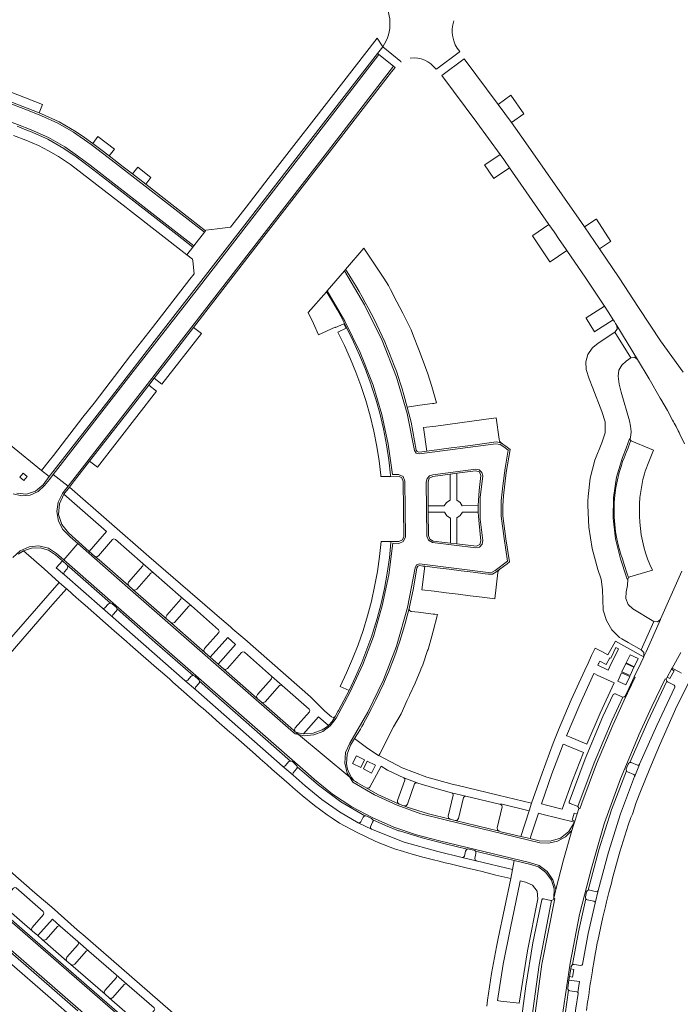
# Model space of a CAD drawing. Header units: metres. Extents: x 166325 to 190320, y 381923 to 404576.
# Tile 136 of 256: x 167392 to 167525, y 387006 to 387204. Entities that reach past the tile are written whole.
import ezdxf

# ---------------------------------------------------------------- set-up
doc = ezdxf.new("R2010")
doc.units = ezdxf.units.M
for name, color, linetype, lineweight in [('B-WE-VH-VERHARDING_ASFALT-GV', 8, 'Continuous', 18), ('B-WE-VH-VERHARDING_BETONSTRAATSTEEN-GV', 8, 'Continuous', 18), ('B-WE-VH-VERHARDING_STRAATBAKSTEEN-GV', 8, 'Continuous', 18)]:
    doc.layers.add(name, color=color, linetype=linetype, lineweight=lineweight)

msp = doc.modelspace()

# ---------------------------------------------------------------- linework, layer by layer
at = {"layer": 'B-WE-VH-VERHARDING_ASFALT-GV', "flags": 128}
for points in [[(167525.609, 387133.073), (167521.086, 387139.399), (167516.781, 387145.875), (167516.655, 387146.071), (167512.808, 387151.981), (167508.84, 387157.811), (167505.839, 387162.215), (167505.229, 387163.099), (167494.078, 387179.1), (167491.156, 387183.165), (167488.519, 387186.78), (167481.701, 387195.935), (167477.204, 387192.579), (167484.228, 387183.19), (167488.877, 387176.78), (167489.648, 387175.717), (167489.777, 387175.521), (167490.791, 387174.085), (167494.759, 387168.42), (167498.694, 387162.732), (167499.734, 387161.216), (167500.771, 387159.699), (167502.039, 387157.862), (167502.159, 387157.691), (167502.279, 387157.519), (167506.098, 387151.952), (167509.828, 387146.325), (167510.714, 387144.96), (167511.594, 387143.591), (167511.826, 387143.229), (167512.057, 387142.867), (167512.322, 387142.458), (167514.432, 387139.061), (167516.508, 387135.643), (167518.804, 387131.768), (167521.057, 387127.867), (167521.182, 387127.661), (167522.48, 387125.389), (167523.528, 387123.461), (167523.729, 387123.09), (167523.867, 387122.828), (167524.219, 387122.155), (167524.566, 387121.479), (167524.646, 387121.323), (167524.818, 387120.984), (167524.988, 387120.644), (167525.932, 387118.716)], [(167525.357, 387093.135), (167521.12, 387083.532), (167521.1, 387083.486), (167518.193, 387076.963), (167517.778, 387076.075), (167517.718, 387075.949), (167517.13, 387074.722), (167515.83, 387071.985), (167515.993, 387071.886), (167513.726, 387067.175), (167511.578, 387062.409), (167511.529, 387062.235), (167508.242, 387054.513), (167505.299, 387046.654), (167504.91, 387045.463), (167504.694, 387045.526), (167504.353, 387044.468), (167503.913, 387043.008), (167503.84, 387042.822), (167503.568, 387041.997), (167503.315, 387041.166), (167501.618, 387035.256), (167500.079, 387029.303), (167499.865, 387028.417), (167499.654, 387027.53), (167499.873, 387027.464), (167497.3, 387014.313), (167495.445, 387001.041)], [(167501.464, 387004.601), (167502.965, 387014.491), (167504.867, 387024.311), (167504.918, 387024.552), (167507.218, 387033.56), (167509.813, 387042.487), (167509.878, 387042.704), (167513.043, 387051.511), (167516.674, 387060.137), (167516.77, 387060.347), (167519.34, 387065.999), (167522.045, 387071.588), (167522.24, 387071.479), (167522.309, 387071.647), (167522.449, 387071.916), (167523.325, 387073.476), (167523.423, 387073.686), (167525.205, 387076.868)]]:
    msp.add_lwpolyline(points, dxfattribs=at)
at = {"layer": 'B-WE-VH-VERHARDING_BETONSTRAATSTEEN-GV', "flags": 128}
for points in [[(167317.987, 387214.96), (167316.568, 387211.046), (167317.157, 387210.83), (167317.275, 387211.156), (167349.836, 387198.745), (167392.053, 387182.738), (167394.772, 387181.669), (167398.25, 387180.152), (167401.539, 387178.26), (167404.1, 387176.486), (167406.6, 387174.628), (167427.447, 387158.441), (167429.562, 387161.175), (167410.242, 387176.163), (167406.814, 387178.755), (167403.287, 387181.211), (167400.145, 387183.038), (167396.828, 387184.523), (167394.014, 387185.674), (167349.009, 387202.73), (167318.439, 387214.367), (167318.543, 387214.69)], [(167438.115, 387163.223), (167450.184, 387178.792), (167450.912, 387179.734), (167464.312, 387197.017), (167465.338, 387198.366), (167464.25, 387200.109), (167454.981, 387188.187), (167450.574, 387182.519), (167448.914, 387180.384), (167442.329, 387171.909), (167437.901, 387166.195), (167435.507, 387163.094), (167434.811, 387162.146), (167432.093, 387161.811), (167429.853, 387161.535), (167429.767, 387161.424), (167429.562, 387161.175), (167427.447, 387158.441), (167427.232, 387158.168), (167426.02, 387156.62), (167427.183, 387155.733), (167427.234, 387155.411), (167427.522, 387152.807), (167426.607, 387151.707), (167419.096, 387142.05), (167414.739, 387136.446), (167407.385, 387126.873), (167405.139, 387124.087), (167399.233, 387116.393), (167398.365, 387115.274), (167396.862, 387113.336), (167398.417, 387112.119), (167399.887, 387113.998), (167410.429, 387127.514), (167415.449, 387134.009), (167419.483, 387139.222), (167427.915, 387150.063)], [(167436.487, 387154.378), (167454.263, 387177.307), (167467.531, 387194.46), (167464.541, 387196.835), (167451.17, 387179.484), (167428.528, 387150.291), (167415.714, 387133.785), (167399.207, 387112.57), (167402.178, 387110.235), (167418.53, 387131.232)], [(167441.501, 387160.297), (167454.296, 387176.781), (167454.558, 387177.12), (167467.104, 387193.339), (167467.84, 387194.215), (167467.531, 387194.46), (167454.263, 387177.307), (167436.487, 387154.378), (167418.53, 387131.232), (167402.178, 387110.235), (167401.412, 387109.238), (167401.036, 387108.747), (167400.184, 387107.014), (167399.907, 387105.102), (167400.232, 387103.198), (167401.128, 387101.487), (167402.508, 387100.135), (167403.187, 387099.533), (167404.13, 387098.716), (167414.167, 387089.897), (167446.887, 387061.283), (167447.358, 387060.875), (167447.729, 387060.544), (167448.403, 387060.406), (167447.889, 387060.833), (167447.794, 387060.917), (167447.431, 387061.239), (167440.96, 387066.917), (167440.203, 387067.583), (167438.944, 387068.677), (167433.389, 387073.558), (167432.315, 387074.519), (167430.694, 387075.909), (167429.61, 387076.86), (167422.908, 387082.728), (167422.781, 387082.842), (167422.006, 387083.514), (167415.168, 387089.503), (167414.352, 387090.196), (167408.408, 387095.429), (167407.514, 387096.179), (167406.438, 387097.136), (167402.237, 387100.847), (167400.912, 387102.515), (167400.285, 387104.551), (167400.441, 387106.675), (167401.358, 387108.598), (167402.435, 387110.015), (167403.484, 387111.355), (167406.51, 387115.228), (167414.167, 387125.06), (167418.399, 387130.503), (167419.432, 387131.848), (167423.04, 387136.487), (167427.376, 387142.068), (167432.099, 387148.164)], [(167397.018, 387186.773), (167392.104, 387188.722), (167387.764, 387190.373), (167387.129, 387188.636), (167393.954, 387186.045), (167396.358, 387185.086)], [(167491.156, 387183.165), (167493.632, 387184.934), (167491.059, 387188.627), (167488.519, 387186.78)], [(167410.414, 387176.469), (167411.469, 387177.837), (167408.14, 387180.357), (167407.117, 387178.975), (167408.778, 387177.738)], [(167485.83, 387174.687), (167485.788, 387174.644), (167487.643, 387171.922), (167487.691, 387171.969), (167490.791, 387174.085), (167489.777, 387175.521), (167489.648, 387175.717), (167488.877, 387176.78)], [(167416.175, 387174.18), (167415.092, 387172.848), (167417.76, 387170.775), (167418.794, 387172.145)], [(167508.84, 387157.811), (167511.036, 387159.282), (167511.096, 387159.32), (167508.217, 387163.808), (167508.154, 387163.767), (167505.839, 387162.215)], [(167495.457, 387160.469), (167495.408, 387160.435), (167498.865, 387155.186), (167498.931, 387155.215), (167502.279, 387157.519), (167502.159, 387157.691), (167502.039, 387157.862), (167500.771, 387159.699), (167499.734, 387161.216), (167498.694, 387162.732)], [(167472.791, 387126.448), (167475.345, 387126.789), (167475.585, 387126.821), (167476.144, 387126.897), (167475.208, 387130.207), (167474.422, 387132.75), (167473.465, 387135.259), (167472.519, 387137.741), (167471.529, 387140.337), (167471.048, 387141.597), (167470.503, 387142.657), (167469.341, 387144.914), (167468.183, 387147.165), (167466.909, 387149.641), (167466.473, 387150.489), (167465.537, 387151.912), (167463.934, 387154.35), (167461.573, 387157.94), (167457.861, 387153.654), (167458.081, 387153.391), (167458.198, 387153.181), (167458.749, 387152.321), (167459.292, 387151.455), (167459.954, 387150.371), (167460.601, 387149.279), (167461.229, 387148.186), (167461.843, 387147.085), (167462.446, 387145.97), (167463.034, 387144.847), (167463.605, 387143.724), (167464.16, 387142.593), (167464.702, 387141.453), (167465.229, 387140.306), (167465.742, 387139.147), (167466.241, 387137.982), (167466.725, 387136.809), (167467.193, 387135.63), (167467.644, 387134.45), (167468.08, 387133.265), (167468.229, 387132.848), (167468.376, 387132.431), (167468.433, 387132.228), (167468.647, 387131.6), (167468.855, 387130.97), (167469.239, 387129.763), (167469.605, 387128.551), (167470.235, 387126.092)], [(167458.744, 387051.808), (167458.222, 387052.625), (167457.715, 387054.665), (167457.887, 387056.759), (167458.72, 387058.689), (167462.367, 387064.903), (167465.496, 387071.394), (167468.086, 387078.118), (167470.335, 387085.878), (167471.82, 387093.82), (167472.106, 387094.407), (167472.721, 387094.626), (167486.534, 387092.915), (167487.282, 387092.934), (167487.926, 387093.316), (167490.406, 387095.192), (167489.7, 387099.694), (167489.124, 387104.214), (167489.091, 387107.254), (167489.423, 387110.275), (167489.945, 387113.852), (167490.54, 387117.418), (167489.614, 387118.114), (167488.886, 387118.586), (167488.029, 387118.719), (167472.694, 387116.688), (167472.056, 387116.822), (167471.704, 387117.37), (167470.254, 387124.795), (167468.134, 387132.058), (167465.208, 387139.442), (167461.709, 387146.572), (167457.657, 387153.404), (167454.218, 387149.408), (167457.742, 387143.334), (167460.807, 387137.017), (167463.397, 387130.49), (167465.146, 387124.608), (167466.439, 387118.609), (167467.269, 387112.529), (167468.497, 387112.539), (167469.408, 387112.154), (167469.803, 387111.247), (167469.895, 387099.989), (167469.466, 387099.126), (167468.587, 387098.732), (167467.366, 387098.751), (167466.552, 387092.427), (167465.246, 387086.186), (167463.458, 387080.066), (167461.332, 387074.429), (167458.829, 387068.95), (167455.959, 387063.653), (167454.81, 387062.13), (167453.283, 387060.987), (167451.499, 387060.313), (167449.598, 387060.161), (167448.403, 387060.406)], [(167473.792, 387094.164), (167476.261, 387093.855), (167478.675, 387093.553), (167481.072, 387093.253), (167483.479, 387092.952), (167485.89, 387092.65), (167486.57, 387092.565), (167487.341, 387092.589), (167488.023, 387092.948), (167488.863, 387093.559), (167490.283, 387094.638), (167490.811, 387095.023), (167490.043, 387099.626), (167489.46, 387104.257), (167489.424, 387106.275), (167489.56, 387108.288), (167490.144, 387112.938), (167490.931, 387117.558), (167490.075, 387118.218), (167489.452, 387118.67), (167488.801, 387118.994), (167488.078, 387119.074), (167486.245, 387118.831), (167483.863, 387118.516), (167481.429, 387118.193), (167479.045, 387117.877), (167476.643, 387117.559), (167474.176, 387117.232), (167473.821, 387117.181), (167472.58, 387117.025), (167472.237, 387117.142), (167472.049, 387117.451), (167471.017, 387123.043), (167470.235, 387126.092), (167469.605, 387128.551), (167469.239, 387129.763), (167468.855, 387130.97), (167468.647, 387131.6), (167468.433, 387132.228), (167468.376, 387132.431), (167468.229, 387132.848), (167468.08, 387133.265), (167467.644, 387134.45), (167467.193, 387135.63), (167466.725, 387136.809), (167466.241, 387137.982), (167465.742, 387139.147), (167465.229, 387140.306), (167464.702, 387141.453), (167464.16, 387142.593), (167463.605, 387143.724), (167463.034, 387144.847), (167462.446, 387145.97), (167461.843, 387147.085), (167461.229, 387148.186), (167460.601, 387149.279), (167459.954, 387150.371), (167459.292, 387151.455), (167458.749, 387152.321), (167458.198, 387153.181), (167458.081, 387153.391), (167457.861, 387153.654), (167457.657, 387153.404), (167461.709, 387146.572), (167465.208, 387139.442), (167468.134, 387132.058), (167470.254, 387124.795), (167471.704, 387117.37), (167472.056, 387116.822), (167472.694, 387116.688), (167488.029, 387118.719), (167488.886, 387118.586), (167489.614, 387118.114), (167490.54, 387117.418), (167489.945, 387113.852), (167489.423, 387110.275), (167489.091, 387107.254), (167489.124, 387104.214), (167489.7, 387099.694), (167490.406, 387095.192), (167487.926, 387093.316), (167487.282, 387092.934), (167486.534, 387092.915), (167472.721, 387094.626), (167472.106, 387094.407), (167471.82, 387093.82), (167470.335, 387085.878), (167468.086, 387078.118), (167465.496, 387071.394), (167462.367, 387064.903), (167458.72, 387058.689), (167457.887, 387056.759), (167457.715, 387054.665), (167458.222, 387052.625), (167458.744, 387051.808), (167459.514, 387051.168), (167459.079, 387051.749), (167458.713, 387052.376), (167458.289, 387053.425), (167458.056, 387054.532), (167458.171, 387056.458), (167458.856, 387058.262), (167459.699, 387059.591), (167460.284, 387060.534), (167460.854, 387061.486), (167461.167, 387062.024), (167461.474, 387062.566), (167461.566, 387062.757), (167461.888, 387063.333), (167462.206, 387063.912), (167463.114, 387065.621), (167463.985, 387067.349), (167464.78, 387069.012), (167465.541, 387070.691), (167466.044, 387071.855), (167466.531, 387073.025), (167467.051, 387074.331), (167467.551, 387075.645), (167468.005, 387076.896), (167468.441, 387078.153), (167468.498, 387078.335), (167468.629, 387078.714), (167468.757, 387079.094), (167469.335, 387080.885), (167469.867, 387082.69), (167470.269, 387084.177), (167470.641, 387085.672), (167471.493, 387089.743), (167472.174, 387093.847), (167472.38, 387094.176), (167472.758, 387094.265), (167473.414, 387094.193)], [(167455.766, 387063.992), (167455.195, 387063.032), (167454.452, 387062.199), (167453.859, 387061.718), (167453.209, 387061.319), (167451.366, 387060.651), (167449.409, 387060.532), (167448.64, 387060.639), (167447.889, 387060.833), (167448.403, 387060.406), (167449.598, 387060.161), (167451.499, 387060.313), (167453.283, 387060.987), (167454.81, 387062.13), (167455.959, 387063.653), (167458.829, 387068.95), (167461.332, 387074.429), (167463.458, 387080.066), (167465.246, 387086.186), (167466.552, 387092.427), (167467.366, 387098.751), (167468.587, 387098.732), (167469.466, 387099.126), (167469.895, 387099.989), (167469.803, 387111.247), (167469.408, 387112.154), (167468.497, 387112.539), (167467.269, 387112.529), (167466.439, 387118.609), (167465.146, 387124.608), (167463.397, 387130.49), (167460.807, 387137.017), (167457.742, 387143.334), (167454.218, 387149.408), (167454.021, 387149.219), (167454.287, 387148.784), (167455.275, 387147.226), (167456.209, 387145.636), (167456.935, 387144.304), (167457.623, 387142.953), (167458.161, 387141.878), (167459.449, 387139.198), (167460.665, 387136.485), (167461.788, 387133.796), (167462.841, 387131.078), (167462.977, 387130.712), (167463.036, 387130.504), (167463.946, 387127.686), (167464.747, 387124.835), (167465.495, 387121.694), (167466.111, 387118.524), (167466.576, 387115.471), (167466.918, 387112.402), (167466.938, 387112.169), (167468.478, 387112.188), (167469.181, 387111.883), (167469.466, 387111.172), (167469.554, 387100.126), (167469.273, 387099.415), (167468.578, 387099.094), (167466.996, 387099.101), (167466.992, 387098.89), (167466.687, 387095.814), (167466.258, 387092.752), (167465.703, 387089.701), (167465.026, 387086.674), (167464.214, 387083.639), (167463.279, 387080.639), (167463.24, 387080.525), (167463.202, 387080.411), (167463.134, 387080.192), (167462.172, 387077.493), (167461.125, 387074.825), (167459.902, 387071.989), (167458.583, 387069.197), (167457.525, 387067.189), (167456.451, 387065.19), (167456.342, 387065.013)], [(167466.827, 387112.173), (167466.938, 387112.169), (167466.918, 387112.402), (167466.576, 387115.471), (167466.111, 387118.524), (167465.495, 387121.694), (167464.747, 387124.835), (167463.946, 387127.686), (167463.036, 387130.504), (167462.977, 387130.712), (167462.841, 387131.078), (167461.788, 387133.796), (167460.665, 387136.485), (167459.449, 387139.198), (167458.161, 387141.878), (167457.623, 387142.953), (167456.935, 387144.304), (167456.209, 387145.636), (167455.275, 387147.226), (167454.287, 387148.784), (167454.021, 387149.219), (167450.403, 387145.073), (167451.421, 387142.848), (167452.455, 387140.589), (167455.795, 387142.116), (167455.845, 387142.015), (167457.533, 387142.794), (167457.997, 387141.923), (167456.31, 387141.081), (167457.652, 387138.409), (167458.892, 387135.688), (167459.971, 387133.067), (167460.955, 387130.41), (167461.947, 387127.377), (167462.817, 387124.306), (167463.548, 387121.265), (167464.158, 387118.197), (167464.614, 387115.328), (167464.965, 387112.444), (167464.952, 387112.136)], [(167507.911, 387141.222), (167511.594, 387143.591), (167510.714, 387144.96), (167509.828, 387146.325), (167506.201, 387143.973), (167506.142, 387143.935), (167507.854, 387141.191)], [(167427.376, 387142.068), (167423.04, 387136.487), (167419.432, 387131.848), (167420.988, 387130.653), (167428.93, 387140.866)], [(167514.432, 387139.061), (167512.322, 387142.458), (167512.389, 387141.706), (167511.951, 387141.091), (167515.11, 387135.95), (167515.656, 387136.053), (167515.874, 387136.094), (167516.508, 387135.643)], [(167515.234, 387121.174), (167515.089, 387122.257), (167514.873, 387123.328), (167513.192, 387129.099), (167512.798, 387130.689), (167512.564, 387132.311), (167512.729, 387133.46), (167513.321, 387134.459), (167514.169, 387135.26), (167515.11, 387135.95), (167511.951, 387141.091), (167509.153, 387139.277), (167508.52, 387138.85), (167507.586, 387138.088), (167507.345, 387137.891), (167506.513, 387136.622), (167506.102, 387135.161), (167506.15, 387133.645), (167506.788, 387131.738), (167507.52, 387129.864), (167509.333, 387125.205), (167510.004, 387123.128), (167509.989, 387120.945), (167509.29, 387118.877), (167507.907, 387115.425), (167506.985, 387111.822), (167506.542, 387108.13), (167506.492, 387107.219), (167506.481, 387106.306), (167506.713, 387101.978), (167507.392, 387097.697), (167508.511, 387093.509), (167509.17, 387091.551), (167509.457, 387089.505), (167509.518, 387087.505), (167509.614, 387085.335), (167510.234, 387083.253), (167511.341, 387081.384), (167512.869, 387079.84), (167513.309, 387079.594), (167514.618, 387078.861), (167517.236, 387077.396), (167519.767, 387083.082), (167515.535, 387085.606), (167514.602, 387086.5), (167514.123, 387087.699), (167514.183, 387088.99), (167514.478, 387090.274), (167514.567, 387091.588), (167514.411, 387091.57), (167514.293, 387091.958), (167513.072, 387095.641), (167512.061, 387099.66), (167511.59, 387103.777), (167511.668, 387107.921), (167512.293, 387112.018), (167513.455, 387115.996), (167514.187, 387117.856), (167514.881, 387119.731), (167514.996, 387119.69), (167515.165, 387120.424)], [(167418.399, 387130.503), (167414.167, 387125.06), (167406.51, 387115.228), (167408.058, 387114.024), (167419.925, 387129.303)], [(167474.176, 387117.232), (167476.643, 387117.559), (167479.045, 387117.877), (167481.429, 387118.193), (167483.863, 387118.516), (167486.245, 387118.831), (167488.078, 387119.074), (167488.801, 387118.994), (167489.452, 387118.67), (167489.055, 387118.973), (167488.809, 387119.267), (167488.701, 387119.635), (167488.12, 387123.908), (167485.619, 387123.572), (167483.203, 387123.248), (167480.801, 387122.926), (167478.387, 387122.602), (167475.979, 387122.279), (167473.54, 387121.952)], [(167515.107, 387119.384), (167515.024, 387119.527), (167514.996, 387119.69), (167514.881, 387119.731), (167514.187, 387117.856), (167513.455, 387115.996), (167512.293, 387112.018), (167511.668, 387107.921), (167511.59, 387103.777), (167512.061, 387099.66), (167513.072, 387095.641), (167514.293, 387091.958), (167514.411, 387091.57), (167514.567, 387091.588), (167514.608, 387091.734), (167514.688, 387091.862), (167514.354, 387092.835), (167513.873, 387094.305), (167513.37, 387095.845), (167513.216, 387096.3), (167513.07, 387096.757), (167512.666, 387098.186), (167512.335, 387099.634), (167512.085, 387101.077), (167511.907, 387102.53), (167511.803, 387103.999), (167511.773, 387105.472), (167511.818, 387106.946), (167511.937, 387108.416), (167512.147, 387109.963), (167512.44, 387111.496), (167512.8, 387112.951), (167513.234, 387114.386), (167513.493, 387115.132), (167513.772, 387115.871), (167513.985, 387116.409), (167514.196, 387116.947), (167514.57, 387117.92), (167514.936, 387118.897), (167515.011, 387119.052)], [(167518.903, 387117.746), (167515.323, 387119.238), (167515.205, 387119.296), (167515.107, 387119.384), (167515.011, 387119.052), (167514.936, 387118.897), (167514.57, 387117.92), (167514.196, 387116.947), (167513.985, 387116.409), (167513.772, 387115.871), (167513.493, 387115.132), (167513.234, 387114.386), (167512.8, 387112.951), (167512.44, 387111.496), (167512.147, 387109.963), (167511.937, 387108.416), (167511.818, 387106.946), (167511.773, 387105.472), (167511.803, 387103.999), (167511.907, 387102.53), (167512.085, 387101.077), (167512.335, 387099.634), (167512.666, 387098.186), (167513.07, 387096.757), (167513.216, 387096.3), (167513.37, 387095.845), (167513.873, 387094.305), (167514.354, 387092.835), (167514.688, 387091.862), (167514.796, 387091.961), (167514.927, 387092.028), (167519.457, 387093.348), (167518.957, 387094.493), (167518.508, 387095.66), (167518.11, 387096.848), (167517.766, 387098.053), (167517.478, 387099.258), (167517.243, 387100.474), (167517.06, 387101.719), (167516.933, 387102.971), (167516.862, 387104.223), (167516.846, 387105.477), (167516.886, 387106.696), (167516.977, 387107.913), (167517.124, 387109.133), (167517.321, 387110.345), (167517.569, 387111.535), (167517.866, 387112.713), (167517.938, 387112.972), (167518.013, 387113.23), (167518.745, 387115.086), (167519.667, 387117.422)], [(167474.187, 387100.202), (167474.082, 387111.048), (167474.235, 387111.759), (167474.728, 387112.293), (167475.424, 387112.502), (167484.006, 387113.65), (167484.715, 387113.485), (167485.231, 387112.972), (167485.401, 387112.264), (167484.923, 387107.952), (167484.928, 387103.615), (167485.414, 387099.304), (167485.279, 387098.546), (167484.747, 387097.988), (167483.996, 387097.819), (167475.311, 387098.896), (167474.519, 387099.351)], [(167393.155, 387112.829), (167393.963, 387112.15), (167393.284, 387111.342), (167392.476, 387112.021)], [(167474.491, 387104.972), (167474.483, 387106.294), (167474.436, 387111.077), (167474.688, 387111.813), (167475.388, 387112.153), (167478.88, 387112.617), (167480.216, 387112.801), (167483.99, 387113.31), (167484.729, 387113.071), (167485.049, 387112.363), (167484.677, 387109.344), (167484.492, 387106.307), (167484.501, 387105.64), (167484.522, 387104.973), (167484.564, 387104.18), (167484.625, 387103.389), (167484.798, 387101.31), (167485.062, 387099.24), (167484.836, 387098.494), (167484.13, 387098.162), (167480.238, 387098.629), (167478.913, 387098.789), (167475.475, 387099.212), (167474.793, 387099.576), (167474.541, 387100.307)], [(167449.409, 387060.532), (167452.441, 387063.921), (167454.452, 387062.199), (167455.195, 387063.032), (167455.766, 387063.992), (167455.42, 387063.809), (167455.047, 387063.93), (167453.703, 387065.103), (167450.831, 387067.928), (167437.651, 387079.491), (167435.283, 387081.534), (167434.778, 387081.969), (167433.072, 387083.441), (167418.387, 387096.109), (167402.435, 387110.015), (167401.358, 387108.598), (167409.904, 387101.141), (167406.438, 387097.136), (167407.514, 387096.179), (167407.923, 387096.058), (167408.298, 387096.26), (167411.127, 387099.507), (167411.393, 387099.625), (167411.666, 387099.526), (167417.16, 387094.707), (167419.352, 387092.826), (167424.791, 387088.037), (167426.928, 387086.201), (167432.381, 387081.405), (167432.513, 387081.141), (167432.428, 387080.858), (167429.558, 387077.65), (167429.421, 387077.244), (167429.61, 387076.86), (167430.694, 387075.909), (167434.223, 387079.861), (167435.804, 387078.48), (167432.315, 387074.519), (167433.389, 387073.558), (167433.805, 387073.422), (167434.194, 387073.622), (167437.022, 387076.841), (167437.29, 387076.961), (167437.572, 387076.881), (167442.981, 387072.13), (167445.127, 387070.24), (167450.597, 387065.453), (167450.714, 387065.197), (167450.618, 387064.932), (167447.746, 387061.731), (167447.623, 387061.315), (167447.794, 387060.917), (167447.889, 387060.833), (167448.64, 387060.639)], [(167447.382, 387052.205), (167445.238, 387054.069), (167427.806, 387069.34), (167425.639, 387071.247), (167411.225, 387083.838), (167409.084, 387085.738), (167401.455, 387092.428), (167399.807, 387093.81), (167401.029, 387095.221), (167399.686, 387096.411), (167398.245, 387097.363), (167396.586, 387097.842), (167394.859, 387097.805), (167393.222, 387097.254), (167397.352, 387093.602), (167400.391, 387090.914), (167401.845, 387089.647), (167401.977, 387089.542), (167403.876, 387087.841), (167404.219, 387087.531), (167404.789, 387087.02), (167405.595, 387086.313), (167411.445, 387081.189), (167413.879, 387079.061), (167414.673, 387078.373), (167419.943, 387073.771), (167420.712, 387073.092), (167422.51, 387071.531), (167423.191, 387070.901), (167428.789, 387066.014), (167429.282, 387065.591), (167431.052, 387064.047), (167431.962, 387063.233), (167434.622, 387060.89), (167435.289, 387060.338), (167439.77, 387056.406), (167440.741, 387055.536), (167442.16, 387054.29), (167443.093, 387053.473), (167446.547, 387050.451), (167447.32, 387049.789), (167449.176, 387048.183), (167451.626, 387046.159), (167454.184, 387044.274), (167455.212, 387043.597), (167456.661, 387042.611), (167460.203, 387040.714), (167463.838, 387039.002), (167464.774, 387038.624), (167465.291, 387038.416), (167465.807, 387038.208), (167466.308, 387038.008), (167466.809, 387037.807), (167467.699, 387037.484), (167469.483, 387036.925), (167471.276, 387036.393), (167473.398, 387035.801), (167475.53, 387035.247), (167476.644, 387034.957), (167477.89, 387034.66), (167478.863, 387034.43), (167482.111, 387033.64), (167484.144, 387033.149), (167485.274, 387032.883), (167488.047, 387032.206), (167491.022, 387031.508), (167491.387, 387033.329), (167484.114, 387035.05), (167481.299, 387035.736), (167476.422, 387036.919), (167469.635, 387038.798), (167463.083, 387041.379), (167460.429, 387042.688), (167456.659, 387044.858), (167453.091, 387047.345), (167449.75, 387050.131)], [(167500.079, 387029.303), (167501.618, 387035.256), (167503.315, 387041.166), (167502.029, 387039.885), (167500.443, 387039.006), (167498.675, 387038.594), (167496.863, 387038.682), (167477.871, 387043.256), (167472.997, 387044.503), (167468.26, 387046.195), (167463.699, 387048.318), (167459.354, 387050.854), (167458.744, 387051.808), (167448.403, 387060.406), (167447.729, 387060.544), (167447.358, 387060.875), (167446.887, 387061.283), (167414.167, 387089.897), (167404.13, 387098.716), (167401.303, 387095.449), (167411.221, 387086.733), (167450.357, 387052.492), (167451.663, 387051.367), (167455.254, 387048.455), (167459.107, 387045.901), (167463.188, 387043.729), (167467.588, 387041.838), (167472.118, 387040.283), (167476.751, 387039.072), (167494.83, 387034.75), (167496.739, 387034.101), (167498.349, 387032.889), (167499.501, 387031.234)], [(167417.16, 387094.707), (167411.666, 387099.526), (167411.393, 387099.625), (167411.127, 387099.507), (167408.298, 387096.26), (167407.923, 387096.058), (167407.514, 387096.179), (167408.408, 387095.429), (167414.352, 387090.196), (167414.178, 387090.586), (167414.326, 387090.987), (167417.177, 387094.225), (167417.259, 387094.469)], [(167456.774, 387070.051), (167458.583, 387069.197), (167459.902, 387071.989), (167461.125, 387074.825), (167462.172, 387077.493), (167463.134, 387080.192), (167463.202, 387080.411), (167463.24, 387080.525), (167463.279, 387080.639), (167464.214, 387083.639), (167465.026, 387086.674), (167465.703, 387089.701), (167466.258, 387092.752), (167466.687, 387095.814), (167466.992, 387098.89), (167466.996, 387099.101), (167466.896, 387099.1), (167465.001, 387099.089), (167464.689, 387096.088), (167464.264, 387093.101), (167463.719, 387090.11), (167463.06, 387087.141), (167462.286, 387084.19), (167461.399, 387081.271), (167460.404, 387078.398), (167459.299, 387075.565), (167458.089, 387072.784)], [(167409.084, 387085.738), (167409.334, 387085.655), (167409.567, 387085.777), (167410.246, 387086.514), (167410.446, 387086.673), (167410.697, 387086.725), (167405.179, 387091.571), (167401.954, 387094.418), (167402.113, 387094.037), (167402.01, 387093.637), (167401.419, 387092.951), (167401.326, 387092.682), (167401.455, 387092.428)], [(167473.792, 387094.164), (167473.212, 387089.424), (167475.679, 387089.117), (167478.094, 387088.817), (167480.488, 387088.52), (167482.896, 387088.221), (167485.299, 387087.923), (167487.832, 387087.608), (167488.467, 387092.895), (167488.602, 387093.264), (167488.863, 387093.559), (167488.023, 387092.948), (167487.341, 387092.589), (167486.57, 387092.565), (167485.89, 387092.65), (167483.479, 387092.952), (167481.072, 387093.253), (167478.675, 387093.553), (167476.261, 387093.855)], [(167424.791, 387088.037), (167419.352, 387092.826), (167419.056, 387092.915), (167418.78, 387092.775), (167415.961, 387089.551), (167415.574, 387089.365), (167415.168, 387089.503), (167422.006, 387083.514), (167421.825, 387083.913), (167421.978, 387084.323), (167424.831, 387087.531), (167424.909, 387087.792)], [(167426.928, 387086.201), (167426.654, 387086.278), (167426.407, 387086.137), (167423.557, 387082.893), (167423.179, 387082.722), (167422.781, 387082.842), (167422.908, 387082.728), (167429.61, 387076.86), (167429.421, 387077.244), (167429.558, 387077.65), (167432.428, 387080.858), (167432.513, 387081.141), (167432.381, 387081.405)], [(167427.278, 387072.228), (167419.617, 387078.94), (167412.001, 387085.58), (167411.978, 387085.342), (167411.854, 387085.137), (167411.193, 387084.382), (167411.105, 387084.104), (167411.225, 387083.838), (167425.639, 387071.247), (167425.921, 387071.165), (167426.187, 387071.288), (167426.835, 387072.05), (167427.038, 387072.186)], [(167472.985, 387073.446), (167473.011, 387073.51), (167473.39, 387074.397), (167474.347, 387077.217), (167474.357, 387077.246), (167474.43, 387077.462), (167475.205, 387080.09), (167475.476, 387081.137), (167476.364, 387084.448), (167475.822, 387084.514), (167475.432, 387084.561), (167472.502, 387084.917), (167471.034, 387085.076), (167470.71, 387085.29), (167470.641, 387085.672), (167470.269, 387084.177), (167469.867, 387082.69), (167469.335, 387080.885), (167468.757, 387079.094), (167468.629, 387078.714), (167468.498, 387078.335), (167468.441, 387078.153), (167468.005, 387076.896), (167467.551, 387075.645), (167467.051, 387074.331), (167466.531, 387073.025), (167466.044, 387071.855), (167465.541, 387070.691), (167464.78, 387069.012), (167463.985, 387067.349), (167463.114, 387065.621), (167462.206, 387063.912), (167461.888, 387063.333), (167461.566, 387062.757), (167461.474, 387062.566), (167461.167, 387062.024), (167460.854, 387061.486), (167460.284, 387060.534), (167459.699, 387059.591), (167462.074, 387057.787), (167464.543, 387056.113), (167464.584, 387056.187), (167464.762, 387056.511), (167467.529, 387061.941), (167469.027, 387064.539), (167470.256, 387067.293), (167470.682, 387068.214), (167470.703, 387068.259), (167471.854, 387070.695)], [(167519.767, 387083.082), (167517.236, 387077.396), (167517.759, 387076.839), (167517.778, 387076.075), (167518.193, 387076.963), (167521.1, 387083.486), (167520.521, 387082.994)], [(167509.534, 387064.013), (167511.588, 387068.396), (167511.746, 387068.515), (167511.88, 387068.548), (167512.08, 387068.531), (167513.356, 387067.932), (167513.52, 387067.884), (167513.743, 387067.928), (167513.877, 387067.982), (167513.982, 387068.071), (167514.729, 387069.635), (167515.83, 387071.985), (167517.13, 387074.722), (167517.718, 387075.949), (167517.192, 387076.24), (167512.043, 387079.094), (167511.409, 387077.937), (167510.549, 387076.398), (167509.439, 387077.008), (167507.969, 387077.723), (167507.251, 387076.223), (167506.545, 387074.717), (167505.885, 387073.33), (167503.17, 387067.361), (167500.604, 387061.326), (167500.079, 387059.975), (167499.546, 387058.627), (167497.326, 387052.648), (167495.22, 387046.629), (167494.71, 387045.073), (167493.035, 387039.961), (167494.916, 387039.514), (167495.014, 387039.807), (167496.622, 387044.602), (167496.865, 387044.542), (167497.248, 387044.447), (167503.84, 387042.822), (167503.913, 387043.008), (167503.338, 387043.181), (167503.778, 387044.641), (167504.353, 387044.468), (167504.694, 387045.526), (167504.659, 387045.753), (167504.526, 387045.941), (167504.375, 387046.017), (167502.951, 387046.521), (167502.783, 387046.68), (167502.765, 387046.91), (167505.975, 387055.53)], [(167442.981, 387072.13), (167437.572, 387076.881), (167437.29, 387076.961), (167437.022, 387076.841), (167434.194, 387073.622), (167433.805, 387073.422), (167433.389, 387073.558), (167438.944, 387068.677), (167440.203, 387067.583), (167440.021, 387068.011), (167440.21, 387068.435), (167442.985, 387071.591), (167443.082, 387071.861)], [(167510.937, 387074.01), (167510.593, 387073.303), (167508.491, 387074.313), (167508.663, 387074.67), (167508.685, 387074.716), (167508.882, 387075.138), (167510.181, 387074.438), (167510.941, 387075.778), (167511.097, 387075.696), (167512.138, 387077.852), (167512.678, 387077.591)], [(167515.808, 387074), (167514.21, 387074.765), (167514.99, 387076.394), (167516.589, 387075.628)], [(167513.342, 387072.996), (167514.119, 387074.661), (167515.755, 387073.897), (167514.979, 387072.232)], [(167502.845, 387059.91), (167502.476, 387060.062), (167502.245, 387060.157), (167504.886, 387066.445), (167507.703, 387072.656), (167507.929, 387072.55), (167508.409, 387072.324), (167511.761, 387070.745), (167508.949, 387064.653), (167506.308, 387058.485)], [(167512.515, 387071.128), (167513.292, 387072.793), (167514.928, 387072.029), (167514.151, 387070.364)], [(167428.563, 387071.086), (167428.547, 387070.845), (167428.436, 387070.631), (167427.76, 387069.883), (167427.675, 387069.602), (167427.806, 387069.34), (167445.238, 387054.069), (167445.509, 387053.986), (167445.764, 387054.108), (167446.471, 387054.959), (167446.654, 387055.046), (167446.855, 387055.074), (167435.722, 387064.841)], [(167445.127, 387070.24), (167444.853, 387070.323), (167444.593, 387070.202), (167441.739, 387066.949), (167441.356, 387066.78), (167440.96, 387066.917), (167447.431, 387061.239), (167447.794, 387060.917), (167447.623, 387061.315), (167447.746, 387061.731), (167450.618, 387064.932), (167450.714, 387065.197), (167450.597, 387065.453)], [(167508.242, 387054.513), (167511.529, 387062.235), (167511.578, 387062.409), (167513.726, 387067.175), (167515.993, 387071.886), (167515.83, 387071.985), (167514.729, 387069.635), (167513.982, 387068.071), (167513.877, 387067.982), (167513.743, 387067.928), (167513.52, 387067.884), (167511.361, 387063.292), (167507.761, 387054.688), (167504.526, 387045.941), (167504.659, 387045.753), (167504.694, 387045.526), (167504.91, 387045.463), (167505.299, 387046.654)], [(167516.889, 387054.369), (167516.909, 387054.416), (167520.34, 387062.2), (167523.967, 387069.894), (167523.99, 387070.123), (167523.834, 387070.293), (167522.49, 387070.959), (167522.372, 387071.072), (167518.524, 387062.981), (167514.928, 387054.775), (167515.08, 387054.791), (167515.229, 387054.761), (167516.504, 387054.214), (167516.727, 387054.215)], [(167511.361, 387063.292), (167513.52, 387067.884), (167513.356, 387067.932), (167512.08, 387068.531), (167511.88, 387068.548), (167511.746, 387068.515), (167511.588, 387068.396), (167509.534, 387064.013), (167505.975, 387055.53), (167502.765, 387046.91), (167502.783, 387046.68), (167502.951, 387046.521), (167504.375, 387046.017), (167504.526, 387045.941), (167507.761, 387054.688)], [(167474.168, 387051.82), (167469.256, 387053.742), (167464.584, 387056.187), (167464.543, 387056.113), (167462.074, 387057.787), (167459.699, 387059.591), (167458.856, 387058.262), (167458.171, 387056.458), (167458.056, 387054.532), (167458.289, 387053.425), (167458.713, 387052.376), (167459.079, 387051.749), (167459.514, 387051.168), (167459.578, 387051.127), (167459.849, 387050.953), (167460.292, 387050.671), (167462.165, 387049.609), (167462.39, 387049.612), (167462.59, 387049.675), (167462.758, 387049.844), (167465.011, 387054.013), (167466.323, 387053.265), (167469.592, 387051.678), (167472.221, 387050.718), (167472.414, 387050.64), (167475.777, 387049.623), (167479.173, 387048.719), (167482.008, 387048.015), (167489.03, 387046.346), (167489.059, 387046.467), (167494.71, 387045.073), (167495.22, 387046.629), (167490.213, 387047.822), (167488.539, 387048.227), (167480.231, 387050.203), (167479.259, 387050.446)], [(167505.621, 387056.799), (167503.427, 387051.144), (167501.377, 387045.436), (167497.932, 387046.294), (167497.449, 387046.414), (167497.206, 387046.475), (167499.307, 387052.494), (167501.567, 387058.456), (167501.798, 387058.362), (167502.229, 387058.186)], [(167460.088, 387056.124), (167461.698, 387055.303), (167460.912, 387053.752), (167459.303, 387054.573)], [(167462.244, 387055.043), (167463.853, 387054.222), (167463.067, 387052.672), (167461.458, 387053.493)], [(167447.382, 387052.205), (167449.75, 387050.131), (167453.091, 387047.345), (167456.659, 387044.858), (167460.429, 387042.688), (167460.714, 387042.671), (167460.927, 387042.86), (167461.393, 387043.791), (167461.531, 387043.96), (167461.725, 387044.062), (167456.92, 387046.88), (167452.472, 387050.233), (167448.156, 387053.925), (167448.134, 387053.691), (167448.02, 387053.486), (167447.361, 387052.708), (167447.268, 387052.452)], [(167469.789, 387051.212), (167469.787, 387051.486), (167469.592, 387051.678), (167466.323, 387053.265), (167465.011, 387054.013), (167462.758, 387049.844), (167462.59, 387049.675), (167462.39, 387049.612), (167462.165, 387049.609), (167464.353, 387048.368), (167468.606, 387046.441), (167468.319, 387046.729), (167468.317, 387047.136)], [(167506.582, 387029.177), (167506.731, 387029.208), (167506.883, 387029.192), (167508.231, 387028.861), (167508.452, 387028.893), (167508.589, 387029.07), (167510.641, 387036.819), (167513.08, 387044.455), (167515.901, 387051.958), (167515.92, 387052.005), (167515.907, 387052.234), (167515.731, 387052.38), (167514.499, 387052.873), (167514.353, 387052.965), (167514.245, 387053.099), (167511.286, 387045.258), (167508.73, 387037.278)], [(167462.165, 387049.609), (167460.292, 387050.671), (167459.849, 387050.953), (167459.578, 387051.127), (167459.514, 387051.168), (167458.744, 387051.808), (167459.354, 387050.854), (167463.699, 387048.318), (167468.26, 387046.195), (167472.997, 387044.503), (167477.871, 387043.256), (167496.863, 387038.682), (167498.675, 387038.594), (167500.443, 387039.006), (167502.029, 387039.885), (167503.315, 387041.166), (167503.568, 387041.997), (167503.84, 387042.822), (167502.707, 387040.966), (167500.995, 387039.624), (167498.921, 387038.967), (167496.749, 387039.079), (167495.16, 387039.456), (167494.916, 387039.514), (167493.035, 387039.961), (167489.068, 387040.902), (167488.714, 387041.024), (167479.871, 387043.113), (167478.85, 387043.38), (167474.535, 387044.51), (167470.266, 387045.804), (167469.592, 387046.067), (167468.606, 387046.441), (167464.353, 387048.368)], [(167472.221, 387050.718), (167471.92, 387050.693), (167471.713, 387050.474), (167470.292, 387046.402), (167470.012, 387046.088), (167469.592, 387046.067), (167470.266, 387045.804), (167474.535, 387044.51), (167478.85, 387043.38), (167478.518, 387043.627), (167478.453, 387044.036), (167479.47, 387048.232), (167479.416, 387048.533), (167479.173, 387048.719), (167475.777, 387049.623), (167472.414, 387050.64)], [(167482.008, 387048.015), (167481.72, 387047.973), (167481.542, 387047.744), (167480.545, 387043.542), (167480.296, 387043.189), (167479.871, 387043.113), (167488.714, 387041.024), (167488.37, 387041.277), (167488.308, 387041.7), (167489.303, 387045.866), (167489.271, 387046.165), (167489.03, 387046.346)], [(167482.254, 387037.376), (167477.879, 387038.443), (167473.266, 387039.649), (167468.707, 387041.043), (167468.536, 387041.098), (167465.908, 387042.118), (167463.339, 387043.28), (167463.39, 387043.026), (167463.317, 387042.778), (167462.904, 387041.87), (167462.898, 387041.59), (167463.083, 387041.379), (167469.635, 387038.798), (167476.422, 387036.919), (167481.299, 387035.736), (167481.58, 387035.789), (167481.75, 387036.02), (167481.976, 387036.999), (167482.073, 387037.218)], [(167491.387, 387033.329), (167491.751, 387035.111), (167487.743, 387036.077), (167483.941, 387036.978), (167484.041, 387036.754), (167484.035, 387036.508), (167483.824, 387035.53), (167483.881, 387035.237), (167484.114, 387035.05)], [(167495.413, 387030.177), (167496.308, 387028.936), (167496.457, 387027.413), (167494.368, 387017.013), (167492.757, 387006.528), (167489.033, 387006.933), (167488.622, 387006.978), (167488.377, 387007.005), (167489.54, 387014.323), (167490.969, 387021.593), (167492.832, 387030.643), (167492.92, 387031.071), (167493.19, 387031.004), (167494.015, 387030.798)], [(167388.172, 387026.908), (167395.031, 387020.958), (167394.861, 387021.326), (167394.989, 387021.711), (167397.248, 387024.314), (167397.337, 387024.602), (167397.206, 387024.874), (167391.762, 387029.633), (167391.489, 387029.72), (167391.232, 387029.594), (167388.965, 387026.986), (167388.585, 387026.78)], [(167492.868, 386981.601), (167494.82, 387000), (167494.936, 387001.097), (167496.724, 387014.163), (167499.235, 387027.11), (167499.061, 387027.119), (167497.609, 387027.454), (167497.399, 387027.406), (167497.266, 387027.236), (167495.489, 387018.592), (167494.07, 387009.882), (167493.441, 387005.4), (167492.911, 387000.906), (167492.816, 387000), (167490.952, 386982.132), (167491.022, 386981.911), (167491.229, 386981.806), (167492.701, 386981.664)], [(167493.142, 386981.095), (167493.354, 386981.091), (167495.336, 387000), (167495.445, 387001.041), (167497.3, 387014.313), (167499.873, 387027.464), (167499.654, 387027.53), (167499.517, 387027.248), (167499.235, 387027.11), (167496.724, 387014.163), (167494.936, 387001.097), (167494.82, 387000), (167492.868, 386981.601), (167493.088, 386981.393)], [(167507.974, 387026.565), (167507.92, 387026.797), (167507.722, 387026.928), (167506.388, 387027.233), (167506.242, 387027.293), (167506.122, 387027.396), (167504.64, 387020.841), (167503.451, 387014.227), (167503.592, 387014.273), (167503.741, 387014.278), (167505.097, 387014.05), (167505.32, 387014.097), (167505.447, 387014.287), (167506.573, 387020.454)], [(167404.168, 387018.843), (167400.585, 387021.916), (167400.334, 387022.012), (167400.089, 387021.902), (167397.78, 387019.291), (167397.395, 387019.109), (167396.99, 387019.239), (167401.937, 387014.936), (167401.765, 387015.313), (167401.913, 387015.701), (167404.174, 387018.281), (167404.29, 387018.563)], [(167411.817, 387012.205), (167406.332, 387016.955), (167406.052, 387017.049), (167405.785, 387016.921), (167403.526, 387014.315), (167403.147, 387014.132), (167402.747, 387014.263), (167409.599, 387008.307), (167409.424, 387008.677), (167409.551, 387009.067), (167411.869, 387011.636), (167411.944, 387011.93)], [(167413.987, 387010.303), (167413.71, 387010.389), (167413.449, 387010.264), (167411.176, 387007.653), (167410.805, 387007.468), (167410.407, 387007.582), (167417.248, 387001.635), (167417.066, 387002.01), (167417.189, 387002.408), (167419.492, 387004.998), (167419.595, 387005.284), (167419.469, 387005.56)], [(167504.495, 387008.649), (167504.408, 387008.738), (167504.292, 387008.785), (167502.882, 387008.977), (167502.743, 387009.03), (167502.625, 387009.12), (167501.926, 387004.285), (167501.911, 387004.077), (167501.658, 387002.04), (167501.422, 387000), (167501.225, 386998.159), (167501.043, 386996.317), (167501.187, 386996.372), (167501.34, 386996.381), (167502.725, 386996.249), (167502.958, 386996.309), (167503.075, 386996.519), (167503.441, 387000), (167503.702, 387002.486), (167504.083, 387005.474), (167504.539, 387008.451), (167504.534, 387008.553)]]:
    msp.add_lwpolyline(points, close=True, dxfattribs=at)
at = {"layer": 'B-WE-VH-VERHARDING_BETONSTRAATSTEEN-GV'}
for points in [[(167464.942, 387208.105, -0.3400774), (167465.338, 387198.366)], [(167480.799, 387197.39, -0.2634689), (167479.588, 387203.566)], [(167470.868, 387196.061, -0.2799923), (167476.034, 387193.842)]]:
    msp.add_lwpolyline(points, format="xyb", dxfattribs=at)
at = {"layer": 'B-WE-VH-VERHARDING_BETONSTRAATSTEEN-GV', "flags": 128}
for points in [[(167349.009, 387202.73), (167394.014, 387185.674), (167396.828, 387184.523), (167400.145, 387183.038), (167403.287, 387181.211), (167406.814, 387178.755), (167410.242, 387176.163), (167429.562, 387161.175), (167429.767, 387161.424), (167426.67, 387163.853), (167417.76, 387170.775), (167415.092, 387172.848), (167413.249, 387174.28), (167410.414, 387176.469), (167408.778, 387177.738), (167407.117, 387178.975), (167405.458, 387180.159), (167403.777, 387181.311), (167400.407, 387183.302), (167396.838, 387184.911), (167396.654, 387184.969), (167396.358, 387185.086), (167393.954, 387186.045), (167387.129, 387188.636)], [(167391.125, 387108.67), (167392.827, 387108.25), (167394.573, 387108.405), (167396.173, 387109.121), (167397.454, 387110.318), (167398.433, 387111.58), (167399.207, 387112.57), (167415.714, 387133.785), (167428.528, 387150.291), (167451.17, 387179.484), (167464.541, 387196.835), (167464.312, 387197.017), (167450.912, 387179.734), (167450.184, 387178.792), (167438.115, 387163.223), (167427.915, 387150.063), (167419.483, 387139.222), (167415.449, 387134.009), (167410.429, 387127.514), (167399.887, 387113.998), (167398.417, 387112.119), (167397.15, 387110.499), (167395.667, 387109.228), (167393.808, 387108.633), (167391.862, 387108.806)], [(167465.338, 387198.366), (167468.947, 387195.383), (167469.031, 387195.266)], [(167476.034, 387193.842), (167476.173, 387193.916), (167480.694, 387197.287), (167480.799, 387197.39)], [(167391.936, 387182.422), (167394.017, 387181.592), (167394.67, 387181.339), (167398.108, 387179.845), (167401.353, 387177.968), (167403.828, 387176.275), (167406.241, 387174.495), (167410.576, 387171.109), (167424.075, 387160.616), (167427.232, 387158.168), (167427.447, 387158.441), (167406.6, 387174.628), (167404.1, 387176.486), (167401.539, 387178.26), (167398.25, 387180.152), (167394.772, 387181.669), (167392.053, 387182.738)], [(167391.2, 387180.577), (167393.722, 387179.6), (167396.219, 387178.562), (167398.278, 387177.5), (167400.278, 387176.331), (167402.691, 387174.723), (167404.994, 387172.96), (167413.807, 387166.119), (167414.526, 387165.561), (167426.02, 387156.62), (167427.232, 387158.168), (167424.075, 387160.616), (167410.576, 387171.109), (167406.241, 387174.495), (167403.828, 387176.275), (167401.353, 387177.968), (167398.108, 387179.845), (167394.67, 387181.339), (167394.017, 387181.592), (167391.936, 387182.422)], [(167391.862, 387108.806), (167393.808, 387108.633), (167395.667, 387109.228), (167397.15, 387110.499), (167398.417, 387112.119), (167396.862, 387113.336), (167390.62, 387118.462)], [(167391.095, 387095.927), (167392.544, 387097.263), (167394.345, 387098.061), (167396.308, 387098.238), (167398.222, 387097.773), (167399.886, 387096.717), (167400.35, 387096.284), (167401.303, 387095.449), (167404.13, 387098.716), (167403.187, 387099.533), (167402.508, 387100.135), (167401.128, 387101.487), (167400.232, 387103.198), (167399.907, 387105.102), (167400.184, 387107.014), (167401.036, 387108.747), (167401.412, 387109.238), (167402.178, 387110.235), (167399.207, 387112.57), (167398.433, 387111.58), (167397.454, 387110.318), (167396.173, 387109.121), (167394.573, 387108.405), (167392.827, 387108.25), (167391.125, 387108.67)], [(167392.192, 387096.554), (167393.222, 387097.254), (167394.859, 387097.805), (167396.586, 387097.842), (167398.245, 387097.363), (167399.686, 387096.411), (167401.029, 387095.221), (167401.954, 387094.418), (167405.179, 387091.571), (167410.697, 387086.725), (167410.884, 387086.688), (167411.046, 387086.589), (167411.809, 387085.925), (167411.938, 387085.771), (167412.001, 387085.58), (167419.617, 387078.94), (167427.278, 387072.228), (167427.462, 387072.19), (167427.625, 387072.097), (167428.379, 387071.437), (167428.501, 387071.277), (167428.563, 387071.086), (167435.722, 387064.841), (167446.855, 387055.074), (167447.051, 387055.041), (167447.228, 387054.951), (167447.982, 387054.277), (167448.1, 387054.116), (167448.156, 387053.925), (167452.472, 387050.233), (167456.92, 387046.88), (167461.725, 387044.062), (167461.936, 387044.081), (167462.138, 387044.018), (167463.055, 387043.549), (167463.222, 387043.441), (167463.339, 387043.28), (167465.908, 387042.118), (167468.536, 387041.098), (167468.707, 387041.043), (167473.266, 387039.649), (167477.879, 387038.443), (167482.254, 387037.376), (167482.452, 387037.439), (167482.66, 387037.424), (167483.639, 387037.185), (167483.808, 387037.107), (167483.941, 387036.978), (167487.743, 387036.077), (167491.751, 387035.111), (167494.79, 387034.402), (167496.583, 387033.843), (167498.102, 387032.739), (167499.187, 387031.206), (167499.723, 387029.407), (167499.654, 387027.53), (167499.865, 387028.417), (167500.079, 387029.303), (167499.501, 387031.234), (167498.349, 387032.889), (167496.739, 387034.101), (167494.83, 387034.75), (167476.751, 387039.072), (167472.118, 387040.283), (167467.588, 387041.838), (167463.188, 387043.729), (167459.107, 387045.901), (167455.254, 387048.455), (167451.663, 387051.367), (167450.357, 387052.492), (167411.221, 387086.733), (167401.303, 387095.449), (167400.35, 387096.284), (167399.886, 387096.717), (167398.222, 387097.773), (167396.308, 387098.238), (167394.345, 387098.061), (167392.544, 387097.263), (167391.095, 387095.927)], [(167385.796, 387071.232), (167398.653, 387085.987), (167399.15, 387086.546), (167401.845, 387089.647), (167400.391, 387090.914), (167384.419, 387072.608)], [(167525.326, 387072.704), (167524.822, 387072.964), (167523.423, 387073.686), (167523.325, 387073.476), (167523.848, 387073.182), (167522.972, 387071.622), (167522.449, 387071.916), (167522.309, 387071.647), (167522.24, 387071.479), (167522.267, 387071.263), (167522.372, 387071.072), (167522.49, 387070.959), (167523.834, 387070.293), (167523.99, 387070.123), (167523.967, 387069.894), (167520.34, 387062.2), (167516.909, 387054.416), (167516.889, 387054.369), (167515.92, 387052.005), (167515.901, 387051.958), (167513.08, 387044.455), (167510.641, 387036.819), (167508.589, 387029.07), (167507.974, 387026.565), (167506.573, 387020.454), (167505.447, 387014.287), (167505.32, 387014.097), (167505.097, 387014.05), (167503.741, 387014.278), (167503.592, 387014.273), (167503.451, 387014.227), (167503.265, 387014.078), (167503.162, 387013.863), (167503.078, 387013.357), (167503.67, 387013.262), (167503.426, 387011.748), (167502.834, 387011.843), (167502.718, 387011.145), (167504.832, 387010.826), (167504.495, 387008.649), (167504.534, 387008.553), (167504.539, 387008.451), (167504.083, 387005.474)], [(167506.226, 387005.049), (167506.469, 387006.747), (167506.502, 387006.944), (167506.741, 387008.557), (167506.774, 387008.751), (167506.997, 387010.366), (167507.031, 387010.564), (167507.432, 387012.979), (167507.472, 387013.174), (167507.779, 387015.056), (167508.07, 387016.739), (167508.113, 387016.934), (167508.409, 387018.592), (167508.438, 387018.788), (167508.486, 387018.971), (167509.024, 387021.549), (167509.513, 387023.736), (167510.034, 387025.915), (167510.269, 387026.834), (167510.745, 387028.694), (167511.228, 387030.552), (167511.472, 387031.542), (167512.948, 387036.89), (167514.596, 387042.187), (167515.108, 387043.723), (167515.444, 387044.435), (167516.204, 387046.728), (167517.06, 387048.988), (167518.964, 387053.579), (167520.898, 387058.157), (167524.388, 387066.048), (167528.25, 387073.764)], [(167501.926, 387004.285), (167502.625, 387009.12), (167502.501, 387009.327), (167502.483, 387009.567), (167502.718, 387011.145), (167502.834, 387011.843), (167503.078, 387013.357), (167503.162, 387013.863), (167503.265, 387014.078), (167503.451, 387014.227), (167504.64, 387020.841), (167506.122, 387027.396), (167506.016, 387027.608), (167506.02, 387027.844), (167506.267, 387028.818), (167506.379, 387029.037), (167506.582, 387029.177), (167508.73, 387037.278), (167511.286, 387045.258), (167514.245, 387053.099), (167514.181, 387053.309), (167514.209, 387053.526), (167514.579, 387054.463), (167514.716, 387054.661), (167514.928, 387054.775), (167518.524, 387062.981), (167522.372, 387071.072), (167522.267, 387071.263), (167522.24, 387071.479), (167522.045, 387071.588), (167519.34, 387065.999), (167516.77, 387060.347), (167516.674, 387060.137), (167513.043, 387051.511), (167509.878, 387042.704), (167509.813, 387042.487), (167507.218, 387033.56), (167504.918, 387024.552), (167504.867, 387024.311), (167502.965, 387014.491), (167501.464, 387004.601)], [(167416.581, 387000.804), (167407.442, 387008.771), (167392.898, 387021.42), (167377.02, 387035.199), (167363.893, 387046.628), (167362.901, 387047.498), (167362.699, 387047.687), (167361.304, 387048.938), (167360.124, 387050.646), (167359.628, 387052.662), (167359.879, 387054.723), (167360.846, 387056.56), (167359.677, 387055.054), (167359.316, 387053.668), (167359.401, 387051.832), (167360.029, 387050.103), (167361.141, 387048.639), (167363.911, 387046.152), (167376.948, 387034.808), (167416.349, 387000.551)], [(167416.349, 387000.551), (167376.948, 387034.808), (167363.911, 387046.152), (167361.141, 387048.639), (167360.029, 387050.103), (167359.401, 387051.832), (167359.316, 387053.668), (167359.677, 387055.054), (167351.856, 387044.981), (167351.951, 387045.062), (167353.736, 387045.799), (167355.661, 387045.958), (167357.543, 387045.524), (167359.204, 387044.538), (167378.198, 387028.008), (167410.418, 387000)], [(167410.418, 387000), (167378.198, 387028.008), (167359.204, 387044.538), (167357.543, 387045.524), (167355.661, 387045.958), (167353.736, 387045.799), (167351.951, 387045.062), (167351.856, 387044.981), (167350.872, 387043.714), (167350.643, 387043.442), (167352.037, 387044.711), (167353.765, 387045.467), (167355.644, 387045.628), (167357.475, 387045.178), (167359.065, 387044.165), (167359.562, 387043.74), (167373.647, 387031.481), (167377.974, 387027.735), (167389.579, 387017.682), (167404.159, 387004.987)], [(167428.431, 387000), (167405.155, 387020.256), (167404.804, 387020.566), (167403.993, 387021.203), (167400.18, 387024.65), (167399.391, 387025.338), (167395.507, 387028.66), (167377.276, 387044.527)], [(167377.02, 387035.199), (167392.898, 387021.42), (167407.442, 387008.771), (167416.581, 387000.804)], [(167493.441, 387005.4), (167494.07, 387009.882), (167495.489, 387018.592), (167497.266, 387027.236), (167497.399, 387027.406), (167497.609, 387027.454), (167499.061, 387027.119), (167499.235, 387027.11), (167499.517, 387027.248), (167499.654, 387027.53), (167499.723, 387029.407), (167499.187, 387031.206), (167498.102, 387032.739), (167496.583, 387033.843), (167494.79, 387034.402), (167491.751, 387035.111), (167491.387, 387033.329), (167491.022, 387031.508), (167489.78, 387025.471), (167488.515, 387019.474), (167488.189, 387017.804), (167487.189, 387012.457), (167486.359, 387007.082), (167486.215, 387005.865)], [(167391.762, 387029.633), (167397.206, 387024.874), (167397.337, 387024.602), (167397.248, 387024.314), (167394.989, 387021.711), (167394.861, 387021.326), (167395.031, 387020.958), (167396.127, 387020.054), (167399.042, 387023.377), (167400.585, 387021.916), (167404.168, 387018.843), (167406.332, 387016.955), (167411.817, 387012.205), (167413.987, 387010.303), (167419.469, 387005.56)], [(167417.248, 387001.635), (167410.407, 387007.582), (167409.599, 387008.307), (167402.747, 387014.263), (167401.937, 387014.936), (167396.99, 387019.239), (167396.127, 387020.054), (167395.031, 387020.958), (167388.172, 387026.908)], [(167404.159, 387004.987), (167389.579, 387017.682)], [(167389.867, 387015.125), (167398.636, 387007.493), (167403.555, 387003.204)]]:
    msp.add_lwpolyline(points, dxfattribs=at)
at = {"layer": 'B-WE-VH-VERHARDING_STRAATBAKSTEEN-GV', "flags": 128}
msp.add_lwpolyline([(167484.492, 387106.307), (167481.283, 387106.284), (167480.854, 387106.963), (167480.189, 387107.413), (167480.216, 387112.801), (167478.88, 387112.617), (167478.854, 387107.399), (167478.154, 387106.959), (167477.698, 387106.269), (167474.483, 387106.294), (167474.491, 387104.972), (167477.718, 387104.982), (167478.183, 387104.256), (167478.918, 387103.805), (167478.913, 387098.789), (167480.238, 387098.629), (167480.22, 387103.85), (167480.886, 387104.314), (167481.328, 387104.994), (167484.522, 387104.973), (167484.501, 387105.64)], close=True, dxfattribs=at)

doc.saveas('drawing.dxf')
